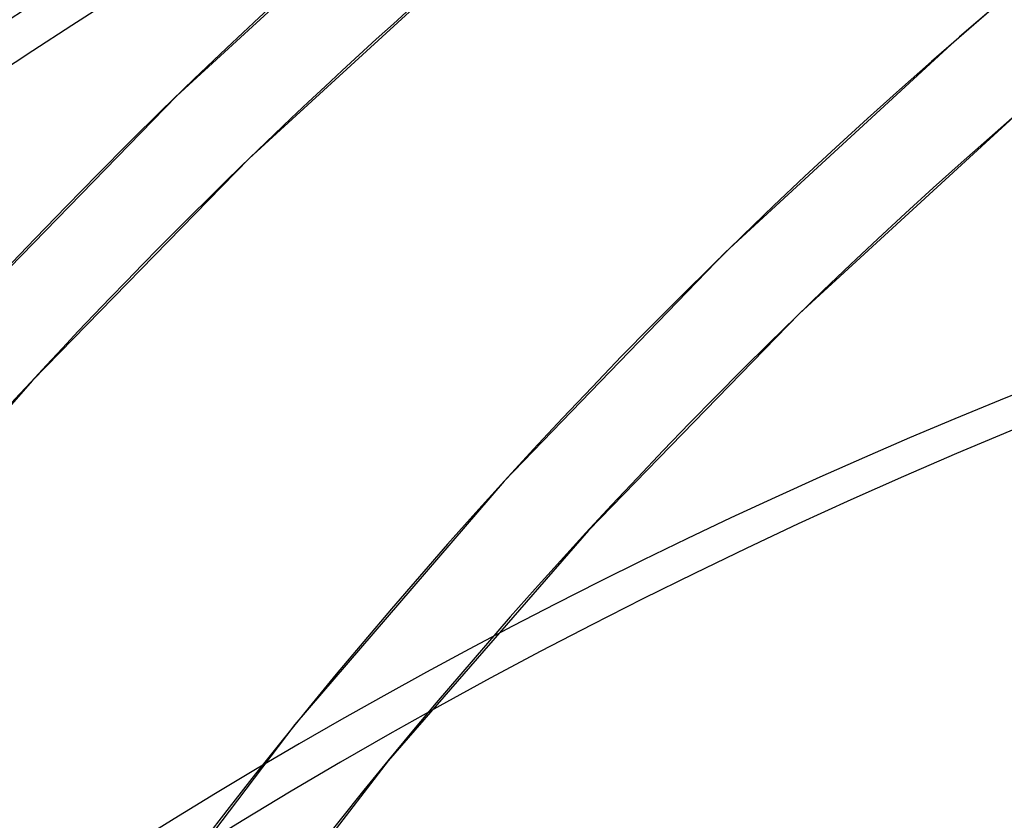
# Model space of a CAD drawing. Header units: millimetres. Extents: x -261 to 249, y -324 to 318.
# Tile 26 of 89: x -144 to -121, y 176 to 195. Entities that reach past the tile are written whole.
import ezdxf

# ---------------------------------------------------------------- set-up
doc = ezdxf.new("R2010")
doc.units = ezdxf.units.MM
doc.layers.add('MAIN-1', color=7, linetype='Continuous')
doc.layers.add('MAIN-2', color=7, linetype='Continuous')

msp = doc.modelspace()

# ---------------------------------------------------------------- linework, layer by layer
at = {"layer": 'MAIN-1'}
for centre, major_axis, start_param, end_param in [((-0.5, -0.433), (159.408, -184.069), 0.713724, 3.511855), ((-8.75, -7.578), (-148.606, 171.596), -0.857072, 0)]:
    msp.add_ellipse(centre, major_axis=major_axis, ratio=0.75, start_param=start_param, end_param=end_param, dxfattribs=at)
at = {"layer": 'MAIN-2'}
for p, q in [((-134.937, 198.555), (-140.577, 193.382)), ((-133.457, 196.846), (-138.862, 191.897)), ((-121.118, 195.566), (-122.039, 194.776)), ((-122.039, 194.776), (-127.581, 189.685)), ((-140.577, 193.382), (-145.923, 187.889)), ((-120.559, 193.067), (-125.832, 188.233)), ((-138.862, 191.897), (-143.993, 186.649)), ((-127.581, 189.685), (-132.825, 184.268)), ((-125.832, 188.233), (-130.83, 183.099)), ((-143.993, 186.649), (-148.864, 181.083)), ((-132.825, 184.268), (-137.784, 178.506)), ((-130.83, 183.099), (-135.567, 177.648)), ((-137.784, 178.506), (-142.951, 171.679)), ((-135.567, 177.648), (-140.31, 171.487))]:
    msp.add_line(p, q, dxfattribs=at)
for centre, major_axis, start_param, end_param in [((15.652, 13.555), (-163.487, 188.778), -1.616769, -0.097375), ((15.652, 13.555), (162.007, -187.07), 1.525602, 3.043439), ((10.152, 8.792), (-163.487, 188.778), -1.616769, -0.097375), ((10.152, 8.792), (162.007, -187.07), 1.524472, 3.04457), ((4.652, 4.029), (-163.487, 188.778), -1.616769, -0.097375), ((4.652, 4.029), (162.007, -187.07), 1.524472, 3.04457), ((0, 0), (-158.754, 183.313), -2.427868, 0.713724), ((-8.25, -7.145), (-147.952, 170.84), -0.857072, 0.16365), ((15.652, 13.555), (-163.487, 188.778), -0.045973, 0.713724), ((15.652, 13.555), (162.007, -187.07), 3.096399, 3.838744), ((21.152, 18.319), (-156.089, 180.236), -0.043916, 0.713724), ((21.152, 18.319), (154.61, -178.528), 3.097659, 3.493822), ((26.652, 23.082), (-148.691, 171.694), -0.042528, 0.713724), ((26.652, 23.082), (147.212, -169.986), 3.100074, 3.438166), ((26.652, 23.082), (-137.151, 158.369), -0.039306, 0.713724), ((26.652, 23.082), (135.672, -156.66), 3.10264, 3.323774)]:
    msp.add_ellipse(centre, major_axis=major_axis, ratio=0.75, start_param=start_param, end_param=end_param, dxfattribs=at)

doc.saveas('drawing.dxf')
